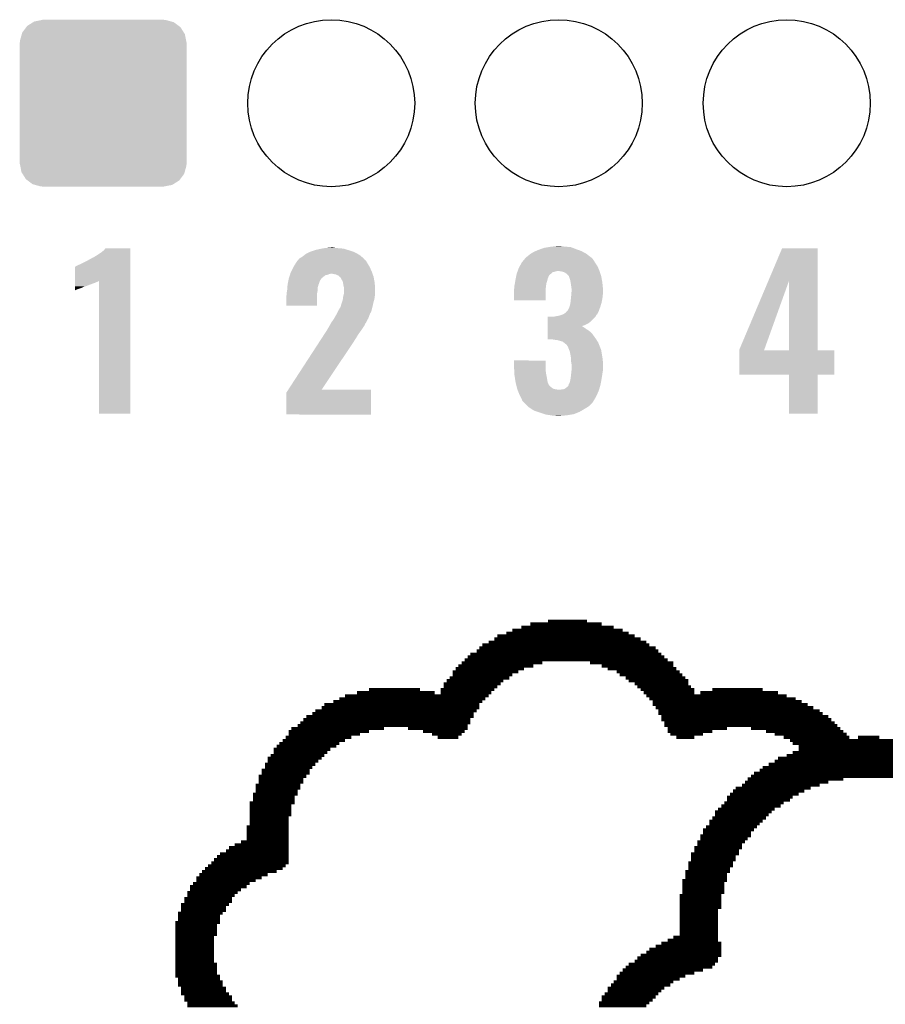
# Model space of a CAD drawing. Extents: x -1.3 to 24.2, y -3.9 to 53.4.
# Tile 16 of 39: x 5.6 to 11.3, y 17.3 to 23.8. Entities that reach past the tile are written whole.
import ezdxf

# ---------------------------------------------------------------- set-up
doc = ezdxf.new("R2010")
doc.units = 0
doc.layers.get('0').update_dxf_attribs({"linetype": 'CONTINUOUS'})
doc.layers.add('HVAC_2_CLICK_V101_GTO', color=14, linetype='CONTINUOUS')
doc.layers.add('HVAC_2_CLICK_V101_GTS', color=12, linetype='CONTINUOUS')

# ---------------------------------------------------------------- blocks, each defined once
blk = doc.blocks.new('ROUND_25')
blk.add_circle((0, 0), 0.5499)
blk = doc.blocks.new('CUSTOM_43')
for points in [[(-0.500488, 0.508768), (-0.461524, 0.533284), (0.497646, 0.508768), (0.464714, 0.533284)], [(-0.461524, 0.533284), (-0.45398, 0.53803), (0.464714, 0.533284), (0.447646, 0.53803)], [(-0.45398, 0.53803), (-0.402918, 0.548004), (0.447646, 0.53803), (0.411774, 0.548004)], [(-0.402918, 0.548004), (-0.40005, 0.548564), (0.411774, 0.548004), (0.40005, 0.548564)], [(-0.40005, 0.548564), (-0.40005, 0.54991), (0.40005, 0.548564), (0.40005, 0.54991)], [(-0.548068, 0.411774), (-0.536314, 0.453974), (0.54634, 0.411774), (0.538076, 0.453974)], [(-0.536314, 0.453974), (-0.533322, 0.464708), (0.538076, 0.453974), (0.531316, 0.464708)], [(-0.533322, 0.464708), (-0.506672, 0.50047), (0.531316, 0.464708), (0.50879, 0.50047)], [(-0.506672, 0.50047), (-0.500488, 0.508768), (0.50879, 0.50047), (0.497646, 0.508768)], [(-0.54991, -0.40005), (-0.54991, 0.40005), (0.54991, -0.40005), (0.54991, 0.40005)], [(-0.548634, 0.40005), (-0.548068, 0.411774), (0.548634, 0.40005), (0.54634, 0.411774)], [(-0.546338, -0.411774), (-0.548634, -0.40005), (0.548068, -0.411774), (0.548634, -0.40005)], [(-0.538076, -0.453974), (-0.546338, -0.411774), (0.536312, -0.453974), (0.548068, -0.411774)], [(-0.531314, -0.464708), (-0.538076, -0.453974), (0.533322, -0.464708), (0.536312, -0.453974)], [(-0.50879, -0.50047), (-0.531314, -0.464708), (0.50667, -0.50047), (0.533322, -0.464708)], [(-0.497644, -0.508768), (-0.50879, -0.50047), (0.500488, -0.508768), (0.50667, -0.50047)], [(-0.464714, -0.533284), (-0.497644, -0.508768), (0.461522, -0.533284), (0.500488, -0.508768)], [(-0.447644, -0.53803), (-0.464714, -0.533284), (0.45398, -0.53803), (0.461522, -0.533284)], [(-0.411774, -0.548004), (-0.447644, -0.53803), (0.402916, -0.548004), (0.45398, -0.53803)], [(-0.40005, -0.548564), (-0.411774, -0.548004), (0.40005, -0.548564), (0.402916, -0.548004)], [(-0.40005, -0.54991), (-0.40005, -0.548564), (0.40005, -0.54991), (0.40005, -0.548564)]]:
    blk.add_solid(points)

msp = doc.modelspace()

# ---------------------------------------------------------------- linework, layer by layer
at = {"layer": 'HVAC_2_CLICK_V101_GTO', "const_width": 0.02032}
for points in [[(8.9916, 19.77136), (9.4615, 19.77136)], [(9.10844, 19.78914), (9.36498, 19.78914)], [(8.83412, 19.7104), (9.6393, 19.7104)], [(8.87476, 19.73072), (9.6012, 19.73072)], [(8.93318, 19.75104), (9.54024, 19.75104)], [(8.71728, 19.65198), (9.75614, 19.65198)], [(8.75538, 19.6723), (9.71804, 19.6723)], [(8.7757, 19.69262), (9.67994, 19.69262)], [(8.5979, 19.57324), (9.8552, 19.57324)], [(8.63854, 19.59356), (9.83488, 19.59356)], [(8.65632, 19.61388), (9.8171, 19.61388)], [(8.67664, 19.6342), (9.77646, 19.6342)], [(8.53948, 19.51482), (9.07034, 19.51482)], [(8.5598, 19.53514), (9.89584, 19.53514)], [(8.58012, 19.55546), (9.87552, 19.55546)], [(9.3853, 19.51482), (9.93394, 19.51482)], [(8.48106, 19.4564), (8.91286, 19.4564)], [(8.50138, 19.47672), (8.95096, 19.47672)], [(8.51916, 19.4945), (9.01192, 19.4945)], [(9.4615, 19.4945), (9.93394, 19.4945)], [(9.50214, 19.47672), (9.95426, 19.47672)], [(9.56056, 19.4564), (9.97458, 19.4564)], [(8.42264, 19.37766), (8.79602, 19.37766)], [(8.44042, 19.39798), (8.8138, 19.39798)], [(8.46074, 19.41576), (8.85444, 19.41576)], [(8.48106, 19.43608), (8.87476, 19.43608)], [(9.58088, 19.43608), (9.99236, 19.43608)], [(9.61898, 19.41576), (10.01268, 19.41576)], [(9.6393, 19.39798), (10.033, 19.39798)], [(9.67994, 19.37766), (10.033, 19.37766)], [(7.85114, 19.31924), (8.36168, 19.31924)], [(7.92988, 19.33956), (8.26516, 19.33956)], [(8.40232, 19.33956), (8.75538, 19.33956)], [(8.40232, 19.31924), (8.73506, 19.31924)], [(8.42264, 19.35734), (8.7757, 19.35734)], [(9.69772, 19.35734), (10.05078, 19.35734)], [(9.71804, 19.33956), (10.0711, 19.33956)], [(9.73836, 19.31924), (10.0711, 19.31924)], [(10.11174, 19.31924), (10.62228, 19.31924)], [(10.19048, 19.33956), (10.52322, 19.33956)], [(7.6962, 19.26082), (8.67664, 19.26082)], [(7.7343, 19.2786), (8.69696, 19.2786)], [(7.7724, 19.29892), (8.71728, 19.29892)], [(9.75614, 19.29892), (10.6807, 19.29892)], [(9.77646, 19.2786), (10.73912, 19.2786)], [(9.79678, 19.26082), (10.77976, 19.26082)], [(7.5565, 19.18208), (8.61822, 19.18208)], [(7.57682, 19.19986), (8.63854, 19.19986)], [(7.61746, 19.22018), (8.65632, 19.22018)], [(7.63524, 19.2405), (8.65632, 19.2405)], [(9.79678, 19.2405), (10.81786, 19.2405)], [(9.8171, 19.22018), (10.85596, 19.22018)], [(9.83488, 19.19986), (10.8966, 19.19986)], [(9.83488, 19.18208), (10.91692, 19.18208)], [(7.47776, 19.12112), (8.5979, 19.12112)], [(7.49808, 19.14144), (8.5979, 19.14144)], [(7.5184, 19.16176), (8.61822, 19.16176)], [(9.8552, 19.16176), (10.95502, 19.16176)], [(9.8552, 19.14144), (10.97534, 19.14144)], [(9.87552, 19.12112), (10.99566, 19.12112)], [(7.40156, 19.0627), (7.92988, 19.0627)], [(7.41934, 19.08302), (8.02894, 19.08302)], [(7.45998, 19.10334), (8.58012, 19.10334)], [(8.18642, 19.08302), (8.58012, 19.08302)], [(8.28548, 19.0627), (8.5598, 19.0627)], [(9.87552, 19.10334), (11.01344, 19.10334)], [(9.89584, 19.08302), (10.287, 19.08302)], [(9.89584, 19.0627), (10.19048, 19.0627)], [(10.44448, 19.08302), (11.03376, 19.08302)], [(10.54354, 19.0627), (11.05408, 19.0627)], [(7.36092, 19.00428), (7.7724, 19.00428)], [(7.38124, 19.0246), (7.81304, 19.0246)], [(7.40156, 19.04492), (7.87146, 19.04492)], [(8.3439, 19.04492), (8.53948, 19.04492)], [(8.382, 19.0246), (8.51916, 19.0246)], [(9.91362, 19.04492), (10.12952, 19.04492)], [(9.95426, 19.0246), (10.0711, 19.0246)], [(10.60196, 19.04492), (11.0744, 19.04492)], [(10.66038, 19.0246), (11.09218, 19.0246)], [(10.70102, 19.00428), (11.44524, 19.00428)], [(11.1506, 19.0246), (11.2903, 19.0246)], [(7.3025, 18.94586), (7.67588, 18.94586)], [(7.3025, 18.92554), (7.65556, 18.92554)], [(7.32282, 18.96618), (7.71398, 18.96618)], [(7.3406, 18.98396), (7.7343, 18.98396)], [(10.7188, 18.98396), (11.5443, 18.98396)], [(10.7188, 18.92554), (11.89736, 18.92554)], [(10.75944, 18.96618), (11.938, 18.96618)], [(10.75944, 18.94586), (11.91768, 18.94586)], [(7.26186, 18.88744), (7.61746, 18.88744)], [(7.26186, 18.86712), (7.59714, 18.86712)], [(7.28218, 18.90522), (7.63524, 18.90522)], [(10.60196, 18.86712), (11.85926, 18.86712)], [(10.62228, 18.88744), (11.87958, 18.88744)], [(10.6807, 18.90522), (11.89736, 18.90522)], [(7.22376, 18.8087), (7.53872, 18.8087)], [(7.24408, 18.8468), (7.57682, 18.8468)], [(7.24408, 18.82648), (7.5565, 18.82648)], [(10.5029, 18.8087), (11.83894, 18.8087)], [(10.52322, 18.82648), (11.83894, 18.82648)], [(10.56132, 18.8468), (11.85926, 18.8468)], [(7.20344, 18.76806), (7.5184, 18.76806)], [(7.20344, 18.75028), (7.49808, 18.75028)], [(7.20344, 18.72996), (7.49808, 18.72996)], [(7.22376, 18.78838), (7.53872, 18.78838)], [(10.40638, 18.72996), (10.95502, 18.72996)], [(10.42416, 18.75028), (11.05408, 18.75028)], [(10.44448, 18.76806), (11.81862, 18.76806)], [(10.4648, 18.78838), (11.81862, 18.78838)], [(7.18312, 18.70964), (7.47776, 18.70964)], [(7.18312, 18.68932), (7.47776, 18.68932)], [(7.18312, 18.67154), (7.45998, 18.67154)], [(10.32764, 18.67154), (10.79754, 18.67154)], [(10.34542, 18.68932), (10.83818, 18.68932)], [(10.38606, 18.70964), (10.8966, 18.70964)], [(7.16534, 18.65122), (7.45998, 18.65122)], [(7.16534, 18.6309), (7.43966, 18.6309)], [(7.16534, 18.61058), (7.43966, 18.61058)], [(10.287, 18.6309), (10.7188, 18.6309)], [(10.287, 18.61058), (10.70102, 18.61058)], [(10.30732, 18.65122), (10.75944, 18.65122)], [(7.14502, 18.5928), (7.43966, 18.5928)], [(7.14502, 18.57248), (7.41934, 18.57248)], [(7.14502, 18.55216), (7.41934, 18.55216)], [(7.14502, 18.53438), (7.41934, 18.53438)], [(10.20826, 18.53438), (10.58164, 18.53438)], [(10.22858, 18.55216), (10.60196, 18.55216)], [(10.2489, 18.57248), (10.64006, 18.57248)], [(10.26922, 18.5928), (10.66038, 18.5928)], [(7.14502, 18.51406), (7.41934, 18.51406)], [(7.14502, 18.49374), (7.40156, 18.49374)], [(7.14502, 18.47342), (7.40156, 18.47342)], [(10.17016, 18.47342), (10.52322, 18.47342)], [(10.19048, 18.49374), (10.54354, 18.49374)], [(10.20826, 18.51406), (10.56132, 18.51406)], [(7.1247, 18.43532), (7.40156, 18.43532)], [(7.1247, 18.415), (7.40156, 18.415)], [(7.14502, 18.45564), (7.40156, 18.45564)], [(10.12952, 18.415), (10.4648, 18.415)], [(10.14984, 18.43532), (10.48512, 18.43532)], [(10.17016, 18.45564), (10.5029, 18.45564)], [(7.1247, 18.39468), (7.40156, 18.39468)], [(7.1247, 18.3769), (7.40156, 18.3769)], [(7.1247, 18.35658), (7.40156, 18.35658)], [(10.11174, 18.3769), (10.44448, 18.3769)], [(10.11174, 18.35658), (10.42416, 18.35658)], [(10.12952, 18.39468), (10.44448, 18.39468)], [(6.98754, 18.27784), (7.40156, 18.27784)], [(7.00786, 18.29816), (7.40156, 18.29816)], [(7.04596, 18.31594), (7.40156, 18.31594)], [(7.0866, 18.33626), (7.40156, 18.33626)], [(10.0711, 18.29816), (10.38606, 18.29816)], [(10.0711, 18.27784), (10.36574, 18.27784)], [(10.09142, 18.33626), (10.40638, 18.33626)], [(10.09142, 18.31594), (10.38606, 18.31594)], [(6.9088, 18.21942), (7.40156, 18.21942)], [(6.92912, 18.23974), (7.40156, 18.23974)], [(6.94944, 18.25752), (7.40156, 18.25752)], [(10.05078, 18.25752), (10.36574, 18.25752)], [(10.05078, 18.23974), (10.34542, 18.23974)], [(10.05078, 18.21942), (10.34542, 18.21942)], [(6.85038, 18.161), (7.36092, 18.161)], [(6.8707, 18.17878), (7.38124, 18.17878)], [(6.89102, 18.1991), (7.40156, 18.1991)], [(10.033, 18.1991), (10.32764, 18.1991)], [(10.033, 18.17878), (10.32764, 18.17878)], [(10.033, 18.161), (10.30732, 18.161)], [(6.79196, 18.10004), (7.22376, 18.10004)], [(6.79196, 18.08226), (7.18312, 18.08226)], [(6.81228, 18.12036), (7.26186, 18.12036)], [(6.83006, 18.14068), (7.32282, 18.14068)], [(9.99236, 18.08226), (10.287, 18.08226)], [(10.01268, 18.14068), (10.30732, 18.14068)], [(10.01268, 18.12036), (10.287, 18.12036)], [(10.01268, 18.10004), (10.287, 18.10004)], [(6.75132, 18.04162), (7.1247, 18.04162)], [(6.75132, 18.0213), (7.0866, 18.0213)], [(6.77164, 18.06194), (7.14502, 18.06194)], [(9.99236, 18.06194), (10.26922, 18.06194)], [(9.99236, 18.04162), (10.26922, 18.04162)], [(9.99236, 18.0213), (10.26922, 18.0213)], [(6.71322, 17.96288), (7.02818, 17.96288)], [(6.73354, 18.00352), (7.06628, 18.00352)], [(6.73354, 17.9832), (7.04596, 17.9832)], [(9.97458, 17.9832), (10.2489, 17.9832)], [(9.97458, 17.96288), (10.2489, 17.96288)], [(9.99236, 18.00352), (10.26922, 18.00352)], [(6.6929, 17.92478), (7.00786, 17.92478)], [(6.6929, 17.90446), (6.98754, 17.90446)], [(6.6929, 17.88414), (6.98754, 17.88414)], [(6.71322, 17.9451), (7.02818, 17.9451)], [(9.97458, 17.9451), (10.2489, 17.9451)], [(9.97458, 17.92478), (10.2489, 17.92478)], [(9.97458, 17.90446), (10.2489, 17.90446)], [(9.97458, 17.88414), (10.22858, 17.88414)], [(6.67258, 17.86636), (6.96722, 17.86636)], [(6.67258, 17.84604), (6.94944, 17.84604)], [(6.67258, 17.82572), (6.94944, 17.82572)], [(9.97458, 17.86636), (10.22858, 17.86636)], [(9.97458, 17.84604), (10.22858, 17.84604)], [(9.97458, 17.82572), (10.22858, 17.82572)], [(6.6548, 17.8054), (6.94944, 17.8054)], [(6.6548, 17.78762), (6.92912, 17.78762)], [(6.6548, 17.7673), (6.92912, 17.7673)], [(9.97458, 17.8054), (10.22858, 17.8054)], [(9.97458, 17.78762), (10.22858, 17.78762)], [(9.97458, 17.7673), (10.22858, 17.7673)], [(6.6548, 17.74698), (6.92912, 17.74698)], [(6.6548, 17.72666), (6.92912, 17.72666)], [(6.6548, 17.70888), (6.9088, 17.70888)], [(9.93394, 17.70888), (10.22858, 17.70888)], [(9.97458, 17.74698), (10.22858, 17.74698)], [(9.97458, 17.72666), (10.22858, 17.72666)], [(6.6548, 17.68856), (6.9088, 17.68856)], [(6.6548, 17.66824), (6.9088, 17.66824)], [(6.6548, 17.65046), (6.9088, 17.65046)], [(6.6548, 17.63014), (6.9088, 17.63014)], [(9.77646, 17.63014), (10.2489, 17.63014)], [(9.8171, 17.65046), (10.2489, 17.65046)], [(9.8552, 17.66824), (10.2489, 17.66824)], [(9.89584, 17.68856), (10.22858, 17.68856)], [(6.6548, 17.60982), (6.9088, 17.60982)], [(6.6548, 17.5895), (6.9088, 17.5895)], [(6.6548, 17.57172), (6.9088, 17.57172)], [(9.69772, 17.57172), (10.22858, 17.57172)], [(9.71804, 17.5895), (10.2489, 17.5895)], [(9.75614, 17.60982), (10.2489, 17.60982)], [(6.6548, 17.5514), (6.9088, 17.5514)], [(6.6548, 17.53108), (6.92912, 17.53108)], [(6.6548, 17.51076), (6.92912, 17.51076)], [(9.61898, 17.51076), (10.19048, 17.51076)], [(9.6393, 17.53108), (10.20826, 17.53108)], [(9.67994, 17.5514), (10.22858, 17.5514)], [(6.6548, 17.49298), (6.92912, 17.49298)], [(6.6548, 17.47266), (6.92912, 17.47266)], [(6.6548, 17.45234), (6.94944, 17.45234)], [(6.67258, 17.43202), (6.94944, 17.43202)], [(9.56056, 17.45234), (10.01268, 17.45234)], [(9.56056, 17.43202), (9.97458, 17.43202)], [(9.58088, 17.47266), (10.0711, 17.47266)], [(9.6012, 17.49298), (10.12952, 17.49298)], [(6.67258, 17.41424), (6.96722, 17.41424)], [(6.67258, 17.39392), (6.96722, 17.39392)], [(6.6929, 17.3736), (6.98754, 17.3736)], [(9.50214, 17.3736), (9.87552, 17.3736)], [(9.52246, 17.39392), (9.91362, 17.39392)], [(9.54024, 17.41424), (9.93394, 17.41424)], [(6.6929, 17.35582), (6.98754, 17.35582)], [(6.6929, 17.3355), (7.00786, 17.3355)], [(6.71322, 17.31518), (7.02818, 17.31518)], [(9.4615, 17.31518), (9.8171, 17.31518)], [(9.48182, 17.3355), (9.83488, 17.3355)], [(9.50214, 17.35582), (9.8552, 17.35582)], [(6.71322, 17.29486), (7.02818, 17.29486)], [(6.73354, 17.27708), (7.04596, 17.27708)], [(6.73354, 17.25676), (7.06628, 17.25676)], [(9.44372, 17.27708), (9.77646, 17.27708)], [(9.44372, 17.25676), (9.75614, 17.25676)], [(9.4615, 17.29486), (9.79678, 17.29486)]]:
    msp.add_lwpolyline(points, dxfattribs=at)
at = {"layer": 'HVAC_2_CLICK_V101_GTO'}
for points in [[(6.184902, 22.232622), (6.19505, 22.245298), (6.357618, 22.232622), (6.35762, 22.245298)], [(6.19505, 22.245298), (6.195068, 22.24532), (6.35762, 22.245298), (6.195068, 22.24532)], [(7.581902, 22.23516), (7.618096, 22.24278), (7.787006, 22.23516), (7.762242, 22.24278)], [(7.618096, 22.24278), (7.630162, 22.24532), (7.762242, 22.24278), (7.73176, 22.24532)], [(7.630162, 22.24532), (7.65556, 22.24786), (7.73176, 22.24532), (7.706358, 22.24786)], [(7.65556, 22.24786), (7.680958, 22.2504), (7.706358, 22.24786), (7.693662, 22.2504)], [(9.04748, 22.23516), (9.061704, 22.24024), (9.305546, 22.23516), (9.29132, 22.24024)], [(9.061704, 22.24024), (9.083042, 22.24786), (9.29132, 22.24024), (9.271508, 22.24786)], [(9.083042, 22.24786), (9.113506, 22.252938), (9.271508, 22.24786), (9.258304, 22.252938)], [(9.113506, 22.252938), (9.128758, 22.25548), (9.258304, 22.252938), (9.22528, 22.25548)], [(9.128758, 22.25548), (9.15289, 22.25802), (9.22528, 22.25548), (9.199882, 22.25802)], [(9.15289, 22.25802), (9.177022, 22.26056), (9.199882, 22.25802), (9.189722, 22.26056)], [(10.56013, 22.03184), (10.650226, 22.245298), (10.883908, 22.03184), (10.8839, 22.245298)], [(10.650226, 22.245298), (10.650236, 22.24532), (10.8839, 22.245298), (10.650236, 22.24532)], [(6.08076, 22.16658), (6.10362, 22.179282), (6.357618, 22.16658), (6.357618, 22.179282)], [(6.10362, 22.179282), (6.106164, 22.18182), (6.357618, 22.179282), (6.357618, 22.18182)], [(6.106164, 22.18182), (6.113782, 22.18436), (6.357618, 22.18182), (6.357618, 22.18436)], [(6.113782, 22.18436), (6.13918, 22.199598), (6.357618, 22.18436), (6.357618, 22.199598)], [(6.13918, 22.199598), (6.16966, 22.21992), (6.357618, 22.199598), (6.357618, 22.21992)], [(6.16966, 22.21992), (6.184902, 22.232622), (6.357618, 22.21992), (6.357618, 22.232622)], [(7.46633, 22.17166), (7.470138, 22.176736), (7.899404, 22.17166), (7.896862, 22.176736)], [(7.470138, 22.176736), (7.470144, 22.176742), (7.896862, 22.176736), (7.896856, 22.176742)], [(7.470144, 22.176742), (7.49046, 22.18944), (7.896856, 22.176742), (7.881618, 22.18944)], [(7.49046, 22.18944), (7.50679, 22.20214), (7.881618, 22.18944), (7.866378, 22.20214)], [(7.50679, 22.20214), (7.513322, 22.20722), (7.866378, 22.20214), (7.856946, 22.20722)], [(7.513322, 22.20722), (7.538722, 22.21992), (7.856946, 22.20722), (7.833362, 22.21992)], [(7.538722, 22.21992), (7.543802, 22.22246), (7.833362, 22.21992), (7.825742, 22.22246)], [(7.543802, 22.22246), (7.574282, 22.23262), (7.825742, 22.22246), (7.79526, 22.23262)], [(7.574282, 22.23262), (7.581902, 22.23516), (7.79526, 22.23262), (7.787006, 22.23516)], [(8.952652, 22.171658), (8.961118, 22.181818), (9.40562, 22.171658), (9.39546, 22.181818)], [(8.961118, 22.181818), (8.963658, 22.184358), (9.39546, 22.181818), (9.39292, 22.184358)], [(8.963658, 22.184358), (8.966202, 22.1869), (9.39292, 22.184358), (9.389616, 22.1869)], [(8.966202, 22.1869), (8.97636, 22.19452), (9.389616, 22.1869), (9.379712, 22.19452)], [(8.97636, 22.19452), (8.991602, 22.207222), (9.379712, 22.19452), (9.3632, 22.207222)], [(8.991602, 22.207222), (8.995832, 22.20976), (9.3632, 22.207222), (9.3599, 22.20976)], [(8.995832, 22.20976), (9.017, 22.22246), (9.3599, 22.20976), (9.336316, 22.22246)], [(9.017, 22.22246), (9.029192, 22.22754), (9.336316, 22.22246), (9.326882, 22.22754)], [(9.029192, 22.22754), (9.04748, 22.23516), (9.326882, 22.22754), (9.305546, 22.23516)], [(5.994408, 22.029404), (5.994422, 22.1234), (6.357614, 22.029404), (6.357616, 22.1234)], [(5.994422, 22.1234), (5.996946, 22.123406), (6.357616, 22.1234), (6.357616, 22.123406)], [(5.996946, 22.123406), (6.002024, 22.128482), (6.357616, 22.123406), (6.357616, 22.128482)], [(6.002024, 22.128482), (6.01218, 22.13356), (6.357616, 22.128482), (6.357616, 22.13356)], [(6.01218, 22.13356), (6.02488, 22.13864), (6.357616, 22.13356), (6.357616, 22.13864)], [(6.02488, 22.13864), (6.08076, 22.16658), (6.357616, 22.13864), (6.357618, 22.16658)], [(7.41807, 22.09292), (7.43204, 22.120858), (7.94766, 22.09292), (7.93496, 22.120858)], [(7.43204, 22.120858), (7.434582, 22.12594), (7.93496, 22.120858), (7.931912, 22.12594)], [(7.434582, 22.12594), (7.447644, 22.14626), (7.931912, 22.12594), (7.91972, 22.14626)], [(7.447644, 22.14626), (7.457442, 22.161502), (7.91972, 22.14626), (7.911012, 22.161502)], [(7.457442, 22.161502), (7.459974, 22.164036), (7.911012, 22.161502), (7.909562, 22.164036)], [(7.459974, 22.164036), (7.46252, 22.166582), (7.909562, 22.164036), (7.90617, 22.166582)], [(7.46252, 22.166582), (7.46633, 22.17166), (7.90617, 22.166582), (7.899404, 22.17166)], [(8.910862, 22.100538), (8.9154, 22.113242), (9.44626, 22.100538), (9.440486, 22.113242)], [(8.9154, 22.113242), (8.923526, 22.12848), (9.440486, 22.113242), (9.43356, 22.12848)], [(8.923526, 22.12848), (8.93572, 22.151338), (9.43356, 22.12848), (9.418322, 22.151338)], [(8.93572, 22.15134), (8.952652, 22.171658), (9.41832, 22.15134), (9.40562, 22.171658)], [(8.93572, 22.151338), (8.93572, 22.15134), (9.418322, 22.151338), (9.41832, 22.15134)], [(7.399018, 22.03196), (7.40156, 22.044662), (7.6073, 22.03196), (7.615766, 22.044662)], [(7.40156, 22.044662), (7.402352, 22.047198), (7.615766, 22.044662), (7.617458, 22.047198)], [(7.402352, 22.047198), (7.408702, 22.067518), (7.617458, 22.047198), (7.642856, 22.067518)], [(7.408702, 22.067518), (7.409496, 22.07006), (7.642856, 22.067518), (7.655558, 22.07006)], [(7.409496, 22.07006), (7.411084, 22.075138), (7.655558, 22.07006), (7.668258, 22.075138)], [(7.411084, 22.075138), (7.411878, 22.07768), (7.668258, 22.075138), (7.678418, 22.07768)], [(7.411878, 22.07768), (7.41426, 22.0853), (7.953104, 22.07768), (7.950382, 22.0853)], [(7.41426, 22.0853), (7.41807, 22.09292), (7.950382, 22.0853), (7.94766, 22.09292)], [(7.711438, 22.0726), (7.686038, 22.07768), (7.954918, 22.0726), (7.953104, 22.07768)], [(7.729216, 22.064982), (7.711438, 22.0726), (7.957638, 22.064982), (7.954918, 22.0726)], [(7.736844, 22.057358), (7.729216, 22.064982), (7.96036, 22.057358), (7.957638, 22.064982)], [(7.73938, 22.054822), (7.736844, 22.057358), (7.960808, 22.054822), (7.96036, 22.057358)], [(7.744446, 22.052286), (7.73938, 22.054822), (7.961256, 22.052286), (7.960808, 22.054822)], [(7.74446, 22.049744), (7.744446, 22.052286), (7.961704, 22.049744), (7.961256, 22.052286)], [(7.74954, 22.03958), (7.74446, 22.049744), (7.963498, 22.03958), (7.961704, 22.049744)], [(8.89508, 22.04212), (8.896712, 22.049738), (9.1059, 22.04212), (9.10844, 22.049738)], [(8.896712, 22.049738), (8.8978, 22.054816), (9.10844, 22.049738), (9.110978, 22.054816)], [(8.8978, 22.054816), (8.898344, 22.057356), (9.110978, 22.054816), (9.11098, 22.057356)], [(8.898344, 22.057356), (8.901066, 22.070056), (9.11098, 22.057356), (9.118598, 22.070056)], [(8.901066, 22.070056), (8.902702, 22.07768), (9.118598, 22.070056), (9.128758, 22.07768)], [(8.902702, 22.07768), (8.906328, 22.087836), (9.128758, 22.07768), (9.138916, 22.087836)], [(8.906328, 22.087836), (8.907236, 22.09038), (9.138916, 22.087836), (9.151618, 22.09038)], [(8.907236, 22.09038), (8.908142, 22.09292), (9.151618, 22.09038), (9.159242, 22.09292)], [(8.908142, 22.09292), (8.90905, 22.09546), (9.159242, 22.09292), (9.169398, 22.09546)], [(8.90905, 22.09546), (8.910862, 22.100538), (9.447954, 22.09546), (9.44626, 22.100538)], [(9.1948, 22.09292), (9.177018, 22.09546), (9.4488, 22.09292), (9.447954, 22.09546)], [(9.207498, 22.09038), (9.1948, 22.09292), (9.449648, 22.09038), (9.4488, 22.09292)], [(9.2202, 22.0853), (9.207498, 22.09038), (9.45134, 22.0853), (9.449648, 22.09038)], [(9.230358, 22.07768), (9.2202, 22.0853), (9.45388, 22.07768), (9.45134, 22.0853)], [(9.245596, 22.062442), (9.230358, 22.07768), (9.45896, 22.062442), (9.45388, 22.07768)], [(9.245598, 22.06244), (9.245596, 22.062442), (9.45896, 22.06244), (9.45896, 22.062442)], [(9.255758, 22.031962), (9.245598, 22.06244), (9.46434, 22.031962), (9.45896, 22.06244)], [(5.9944, 21.97608), (5.994402, 21.9837), (6.01218, 21.97608), (6.035038, 21.9837)], [(5.994402, 21.99386), (5.994404, 22.00402), (6.062976, 21.99386), (6.08838, 22.00402)], [(5.994402, 21.993858), (5.994402, 21.99386), (6.055356, 21.993858), (6.062976, 21.99386)], [(5.994402, 21.9837), (5.994402, 21.993858), (6.035038, 21.9837), (6.055356, 21.993858)], [(5.994404, 22.00402), (5.994406, 22.01164), (6.08838, 22.00402), (6.1087, 22.01164)], [(5.994406, 22.02434), (5.994408, 22.029404), (6.141718, 22.02434), (6.15185, 22.029404)], [(5.994406, 22.0218), (5.994406, 22.02434), (6.1341, 22.0218), (6.141718, 22.02434)], [(5.994406, 22.01672), (5.994406, 22.0218), (6.123938, 22.01672), (6.1341, 22.0218)], [(5.994406, 22.01164), (5.994406, 22.01672), (6.1087, 22.01164), (6.123938, 22.01672)], [(6.15188, 21.155682), (6.15185, 22.029404), (6.357598, 21.155682), (6.357614, 22.029404)], [(7.3914, 21.970998), (7.392488, 21.986238), (7.59206, 21.970998), (7.59206, 21.986238)], [(7.392488, 21.986238), (7.393758, 22.00402), (7.59206, 21.986238), (7.597138, 22.00402)], [(7.393758, 22.00402), (7.39394, 22.006562), (7.597138, 22.00402), (7.598154, 22.006562)], [(7.39394, 22.006562), (7.39597, 22.01672), (7.598154, 22.006562), (7.60222, 22.01672)], [(7.39597, 22.01672), (7.399018, 22.03196), (7.60222, 22.01672), (7.6073, 22.03196)], [(7.757158, 22.026882), (7.74954, 22.03958), (7.96574, 22.026882), (7.963498, 22.03958)], [(7.75947, 22.01418), (7.757158, 22.026882), (7.96798, 22.01418), (7.96574, 22.026882)], [(7.76224, 21.99894), (7.75947, 22.01418), (7.968784, 21.99894), (7.96798, 22.01418)], [(7.76478, 21.988782), (7.76224, 21.99894), (7.969318, 21.988782), (7.968784, 21.99894)], [(7.76478, 21.965922), (7.76478, 21.988782), (7.97052, 21.965922), (7.969318, 21.988782)], [(8.885426, 21.976078), (8.88746, 21.986242), (9.0932, 21.976078), (9.094328, 21.986242)], [(8.88746, 21.998942), (8.89, 22.01164), (9.09574, 21.998942), (9.097856, 22.01164)], [(8.88746, 21.986242), (8.88746, 21.998942), (9.094328, 21.986242), (9.09574, 21.998942)], [(8.89, 22.01164), (8.890422, 22.01418), (9.097856, 22.01164), (9.09828, 22.01418)], [(8.890422, 22.01418), (8.892962, 22.02942), (9.09828, 22.01418), (9.103358, 22.02942)], [(8.892962, 22.02942), (8.895078, 22.042118), (9.103358, 22.02942), (9.1059, 22.042118)], [(8.895078, 22.042118), (8.89508, 22.04212), (9.1059, 22.042118), (9.1059, 22.04212)], [(9.257714, 22.019262), (9.255758, 22.031962), (9.46658, 22.019262), (9.46434, 22.031962)], [(9.26084, 21.99894), (9.257714, 22.019262), (9.468614, 21.99894), (9.46658, 22.019262)], [(9.26338, 21.98116), (9.26084, 21.99894), (9.470392, 21.98116), (9.468614, 21.99894)], [(9.26338, 21.968462), (9.26338, 21.98116), (9.47166, 21.968462), (9.470392, 21.98116)], [(10.368282, 21.577304), (10.56013, 22.03184), (10.532664, 21.577304), (10.695902, 22.03184)], [(10.695918, 21.57222), (10.695902, 22.03184), (10.883922, 21.57222), (10.883908, 22.03184)], [(5.9944, 21.971), (5.9944, 21.97608), (5.99948, 21.971), (6.01218, 21.97608)], [(5.9944, 21.968496), (5.9944, 21.971), (5.9944, 21.968496), (5.99948, 21.971)], [(7.38632, 21.932902), (7.388858, 21.943058), (7.586976, 21.932902), (7.58698, 21.943058)], [(7.38632, 21.866882), (7.38632, 21.932902), (7.586958, 21.866882), (7.586976, 21.932902)], [(7.388858, 21.943058), (7.38886, 21.943062), (7.58698, 21.943058), (7.58698, 21.943062)], [(7.38886, 21.955762), (7.390552, 21.965918), (7.589802, 21.955762), (7.59206, 21.965918)], [(7.38886, 21.943062), (7.38886, 21.955762), (7.58698, 21.943062), (7.589802, 21.955762)], [(7.390552, 21.965918), (7.3914, 21.970998), (7.59206, 21.965918), (7.59206, 21.970998)], [(7.757794, 21.910038), (7.7597, 21.92528), (7.96544, 21.910038), (7.967616, 21.92528)], [(7.7597, 21.92528), (7.760334, 21.92782), (7.967616, 21.92528), (7.96798, 21.92782)], [(7.760334, 21.92782), (7.764144, 21.943058), (7.96798, 21.92782), (7.97052, 21.943058)], [(7.764144, 21.943058), (7.76478, 21.945602), (7.97052, 21.943058), (7.97052, 21.945602)], [(7.76478, 21.945602), (7.76478, 21.965922), (7.97052, 21.945602), (7.97052, 21.965922)], [(8.88492, 21.973542), (8.885426, 21.976078), (9.093198, 21.973542), (9.0932, 21.976078)], [(8.88492, 21.902442), (8.88492, 21.973542), (9.093178, 21.902442), (9.093198, 21.973542)], [(9.259316, 21.912582), (9.26084, 21.92782), (9.46658, 21.912582), (9.468272, 21.92782)], [(9.26084, 21.92782), (9.261474, 21.93544), (9.468272, 21.92782), (9.46912, 21.93544)], [(9.261474, 21.93544), (9.262956, 21.95322), (9.46912, 21.93544), (9.47166, 21.95322)], [(9.262956, 21.95322), (9.26338, 21.958298), (9.47166, 21.95322), (9.47166, 21.958298)], [(9.26338, 21.958298), (9.26338, 21.968462), (9.47166, 21.958298), (9.47166, 21.968462)], [(7.586958, 21.86686), (7.38632, 21.866882), (7.586958, 21.86686), (7.586958, 21.866882)], [(7.735024, 21.846536), (7.736476, 21.849078), (7.950198, 21.846536), (7.9502, 21.849078)], [(7.736476, 21.849078), (7.739382, 21.85416), (7.9502, 21.849078), (7.951394, 21.85416)], [(7.739382, 21.85416), (7.74192, 21.856704), (7.951394, 21.85416), (7.951994, 21.856704)], [(7.74192, 21.856704), (7.744458, 21.86432), (7.951994, 21.856704), (7.953786, 21.86432)], [(7.744458, 21.86432), (7.747, 21.874478), (7.953786, 21.86432), (7.956176, 21.874478)], [(7.747, 21.874478), (7.752926, 21.89226), (7.956176, 21.874478), (7.96036, 21.89226)], [(7.752926, 21.89226), (7.75716, 21.904962), (7.96036, 21.89226), (7.963988, 21.904962)], [(7.75716, 21.904962), (7.757794, 21.910038), (7.963988, 21.904962), (7.96544, 21.910038)], [(9.093178, 21.90242), (8.88492, 21.902442), (9.093178, 21.90242), (9.093178, 21.902442)], [(9.237986, 21.833854), (9.2456, 21.84908), (9.443724, 21.833854), (9.449262, 21.84908)], [(9.2456, 21.84908), (9.250682, 21.86178), (9.449262, 21.84908), (9.453882, 21.86178)], [(9.250682, 21.86178), (9.25576, 21.879562), (9.453882, 21.86178), (9.459214, 21.879562)], [(9.25576, 21.879562), (9.256606, 21.88718), (9.459214, 21.879562), (9.4615, 21.88718)], [(9.256606, 21.88718), (9.2583, 21.90242), (9.4615, 21.88718), (9.464546, 21.90242)], [(9.2583, 21.90242), (9.259316, 21.912582), (9.464546, 21.90242), (9.46658, 21.912582)], [(7.700006, 21.783038), (7.706358, 21.7932), (7.9248, 21.783038), (7.928706, 21.7932)], [(7.706358, 21.7932), (7.71906, 21.81606), (7.928706, 21.7932), (7.937498, 21.81606)], [(7.71906, 21.816062), (7.725408, 21.828758), (7.9375, 21.816062), (7.94512, 21.828758)], [(7.71906, 21.81606), (7.71906, 21.816062), (7.937498, 21.81606), (7.9375, 21.816062)], [(7.725408, 21.828758), (7.72922, 21.836378), (7.94512, 21.828758), (7.946644, 21.836378)], [(7.72922, 21.836378), (7.732122, 21.841458), (7.946644, 21.836378), (7.94766, 21.841458)], [(7.732122, 21.841458), (7.735024, 21.846536), (7.94766, 21.841458), (7.950198, 21.846536)], [(9.105916, 21.76272), (9.10592, 21.78812), (9.39038, 21.76272), (9.415778, 21.78812)], [(9.10592, 21.78812), (9.105922, 21.79574), (9.415778, 21.78812), (9.421492, 21.79574)], [(9.151622, 21.79574), (9.16432, 21.79828), (9.421492, 21.79574), (9.423398, 21.79828)], [(9.16432, 21.79828), (9.179562, 21.800822), (9.423398, 21.79828), (9.424668, 21.800822)], [(9.179562, 21.800822), (9.202374, 21.808426), (9.424668, 21.800822), (9.428474, 21.808426)], [(9.202374, 21.808426), (9.202416, 21.80844), (9.428474, 21.808426), (9.431006, 21.80844)], [(9.202416, 21.80844), (9.210044, 21.810982), (9.431006, 21.80844), (9.432278, 21.810982)], [(9.210044, 21.810982), (9.225282, 21.821142), (9.432278, 21.810982), (9.437364, 21.821142)], [(9.225282, 21.821142), (9.235448, 21.83384), (9.437364, 21.821142), (9.44372, 21.83384)], [(9.235448, 21.83384), (9.237986, 21.833854), (9.44372, 21.83384), (9.443724, 21.833854)], [(7.65048, 21.70176), (7.66572, 21.72716), (7.87654, 21.70176), (7.893472, 21.72716)], [(7.66572, 21.72716), (7.668262, 21.732242), (7.893472, 21.72716), (7.89686, 21.732242)], [(7.668262, 21.732242), (7.673336, 21.739856), (7.89686, 21.732242), (7.901938, 21.739856)], [(7.673336, 21.739856), (7.67334, 21.739862), (7.901938, 21.739856), (7.90194, 21.739862)], [(7.67334, 21.739862), (7.677148, 21.747476), (7.90194, 21.739862), (7.90448, 21.747476)], [(7.677148, 21.747476), (7.67842, 21.75002), (7.90448, 21.747476), (7.907018, 21.75002)], [(7.67842, 21.75002), (7.680962, 21.7551), (7.907018, 21.75002), (7.909752, 21.7551)], [(7.680962, 21.7551), (7.69366, 21.77288), (7.909752, 21.7551), (7.919328, 21.77288)], [(7.69366, 21.77288), (7.700006, 21.783038), (7.919328, 21.77288), (7.9248, 21.783038)], [(9.105908, 21.711918), (9.10591, 21.71954), (9.362442, 21.711918), (9.35228, 21.71954)], [(9.10591, 21.71954), (9.105912, 21.7297), (9.35228, 21.71954), (9.33704, 21.7297)], [(9.105912, 21.73986), (9.105914, 21.75002), (9.35228, 21.73986), (9.372598, 21.75002)], [(9.105912, 21.73224), (9.105912, 21.73986), (9.33208, 21.73224), (9.35228, 21.73986)], [(9.105912, 21.732234), (9.105912, 21.73224), (9.334506, 21.732234), (9.33208, 21.73224)], [(9.105912, 21.7297), (9.105912, 21.732234), (9.33704, 21.7297), (9.334506, 21.732234)], [(9.105914, 21.75002), (9.105916, 21.76272), (9.372598, 21.75002), (9.39038, 21.76272)], [(7.6026, 21.6281), (7.620762, 21.65604), (7.82828, 21.6281), (7.84606, 21.65604)], [(7.620762, 21.65604), (7.63727, 21.681438), (7.84606, 21.65604), (7.861298, 21.681438)], [(7.63727, 21.681438), (7.65048, 21.70176), (7.861298, 21.681438), (7.87654, 21.70176)], [(9.1059, 21.645902), (9.105904, 21.68144), (9.425926, 21.645902), (9.40054, 21.68144)], [(9.105904, 21.68144), (9.105906, 21.69414), (9.40054, 21.68144), (9.38784, 21.69414)], [(9.105906, 21.69414), (9.105908, 21.7043), (9.38784, 21.69414), (9.37514, 21.7043)], [(9.105908, 21.7043), (9.105908, 21.711918), (9.37514, 21.7043), (9.362442, 21.711918)], [(7.397878, 21.31314), (7.6026, 21.6281), (7.617502, 21.31314), (7.82828, 21.6281)], [(9.138916, 21.64588), (9.1059, 21.645902), (9.42594, 21.64588), (9.425926, 21.645902)], [(9.143998, 21.643342), (9.138916, 21.64588), (9.427528, 21.643342), (9.42594, 21.64588)], [(9.169398, 21.6408), (9.143998, 21.643342), (9.429116, 21.6408), (9.427528, 21.643342)], [(9.204958, 21.630642), (9.169398, 21.6408), (9.435464, 21.630642), (9.429116, 21.6408)], [(9.211312, 21.62556), (9.204958, 21.630642), (9.43864, 21.62556), (9.435464, 21.630642)], [(9.21766, 21.62048), (9.211312, 21.62556), (9.440672, 21.62048), (9.43864, 21.62556)], [(9.227818, 21.61286), (9.21766, 21.62048), (9.44372, 21.61286), (9.440672, 21.62048)], [(9.232898, 21.60778), (9.227818, 21.61286), (9.445752, 21.60778), (9.44372, 21.61286)], [(9.235438, 21.602704), (9.232898, 21.60778), (9.447784, 21.602704), (9.445752, 21.60778)], [(9.237978, 21.60016), (9.235438, 21.602704), (9.4488, 21.60016), (9.447784, 21.602704)], [(9.2456, 21.58238), (9.237978, 21.60016), (9.455912, 21.58238), (9.4488, 21.60016)], [(9.248458, 21.574758), (9.2456, 21.58238), (9.45896, 21.574758), (9.455912, 21.58238)], [(9.253218, 21.562062), (9.248458, 21.574758), (9.461078, 21.562062), (9.45896, 21.574758)], [(9.256358, 21.54428), (9.253218, 21.562062), (9.46404, 21.54428), (9.461078, 21.562062)], [(9.26084, 21.518882), (9.256358, 21.54428), (9.467948, 21.518882), (9.46404, 21.54428)], [(10.36828, 21.572248), (10.368282, 21.577304), (10.53085, 21.572248), (10.532664, 21.577304)], [(10.36828, 21.57222), (10.36828, 21.572248), (10.695918, 21.57222), (10.53085, 21.572248)], [(10.36828, 21.572198), (10.36828, 21.57222), (10.99312, 21.572198), (10.883922, 21.57222)], [(10.36828, 21.412222), (10.36828, 21.572198), (10.993098, 21.412222), (10.99312, 21.572198)], [(8.88492, 21.46808), (8.88494, 21.506158), (9.0932, 21.46808), (9.0932, 21.506158)], [(8.886192, 21.44014), (8.88492, 21.46808), (9.0932, 21.44014), (9.0932, 21.46808)], [(8.88494, 21.506158), (8.884942, 21.50618), (9.0932, 21.506158), (8.884942, 21.50618)], [(9.26084, 21.511262), (9.26084, 21.518882), (9.46912, 21.511262), (9.467948, 21.518882)], [(9.26084, 21.498562), (9.26084, 21.511262), (9.469968, 21.498562), (9.46912, 21.511262)], [(9.26338, 21.483322), (9.26084, 21.498562), (9.470984, 21.483322), (9.469968, 21.498562)], [(9.26338, 21.473162), (9.26338, 21.483322), (9.47166, 21.473162), (9.470984, 21.483322)], [(9.26338, 21.447758), (9.26338, 21.473162), (9.47166, 21.447758), (9.47166, 21.473162)], [(8.887, 21.42236), (8.886192, 21.44014), (9.09574, 21.42236), (9.0932, 21.44014)], [(8.88746, 21.412202), (8.887, 21.42236), (9.097646, 21.412202), (9.09574, 21.42236)], [(8.892274, 21.38172), (8.88746, 21.412202), (9.10336, 21.38172), (9.097646, 21.412202)], [(9.2583, 21.394418), (9.26084, 21.41728), (9.463062, 21.394418), (9.46658, 21.41728)], [(9.26084, 21.41728), (9.262814, 21.43506), (9.46658, 21.41728), (9.46912, 21.43506)], [(9.262814, 21.43506), (9.26338, 21.440142), (9.46912, 21.43506), (9.470136, 21.440142)], [(9.26338, 21.440142), (9.26338, 21.447758), (9.470136, 21.440142), (9.47166, 21.447758)], [(10.695918, 21.4122), (10.36828, 21.412222), (10.993098, 21.4122), (10.993098, 21.412222)], [(10.69592, 21.412178), (10.695918, 21.4122), (10.8839, 21.412178), (10.993098, 21.4122)], [(10.69594, 21.155682), (10.69592, 21.412178), (10.883878, 21.155682), (10.8839, 21.412178)], [(8.89508, 21.36394), (8.892274, 21.38172), (9.105902, 21.36394), (9.10336, 21.38172)], [(8.895082, 21.363938), (8.89508, 21.36394), (9.105902, 21.363938), (9.105902, 21.36394)], [(8.898668, 21.348696), (8.895082, 21.363938), (9.11352, 21.348696), (9.105902, 21.363938)], [(8.899266, 21.346154), (8.898668, 21.348696), (9.113526, 21.346154), (9.11352, 21.348696)], [(8.90285, 21.33092), (8.899266, 21.346154), (9.128762, 21.33092), (9.113526, 21.346154)], [(8.904644, 21.3233), (8.90285, 21.33092), (9.138922, 21.3233), (9.128762, 21.33092)], [(9.220202, 21.320762), (9.240522, 21.336004), (9.446736, 21.320762), (9.4515, 21.336004)], [(9.240522, 21.336004), (9.243566, 21.343618), (9.4515, 21.336004), (9.45388, 21.343618)], [(9.243566, 21.343618), (9.2456, 21.348704), (9.45388, 21.343618), (9.454832, 21.348704)], [(9.2456, 21.348704), (9.245606, 21.351246), (9.454832, 21.348704), (9.45531, 21.351246)], [(9.245606, 21.351246), (9.24814, 21.353784), (9.45531, 21.351246), (9.455786, 21.353784)], [(9.24814, 21.353784), (9.25322, 21.366482), (9.455786, 21.353784), (9.458166, 21.366482)], [(9.25322, 21.366482), (9.25576, 21.37918), (9.458166, 21.366482), (9.460546, 21.37918)], [(9.25576, 21.37918), (9.256606, 21.38426), (9.460546, 21.37918), (9.4615, 21.38426)], [(9.256606, 21.38426), (9.2583, 21.394418), (9.4615, 21.38426), (9.463062, 21.394418)], [(7.38632, 21.150602), (7.386324, 21.295364), (7.942558, 21.150602), (7.942576, 21.295364)], [(7.386324, 21.295364), (7.397864, 21.313118), (7.942576, 21.295364), (7.94258, 21.313118)], [(7.397864, 21.313118), (7.397878, 21.31314), (7.94258, 21.313118), (7.617502, 21.31314)], [(8.90524, 21.320762), (8.904644, 21.3233), (9.143998, 21.320762), (9.138922, 21.3233)], [(8.906218, 21.31822), (8.90524, 21.320762), (9.149082, 21.31822), (9.143998, 21.320762)], [(8.907196, 21.31568), (8.906218, 21.31822), (9.16432, 21.31568), (9.149082, 21.31822)], [(8.908172, 21.31314), (8.907196, 21.31568), (9.182102, 21.31314), (9.16432, 21.31568)], [(8.91208, 21.30298), (8.908172, 21.31314), (9.44118, 21.30298), (9.444354, 21.31314)], [(8.91794, 21.28774), (8.91208, 21.30298), (9.434068, 21.28774), (9.44118, 21.30298)], [(8.92937, 21.26488), (8.91794, 21.28774), (9.4234, 21.26488), (9.434068, 21.28774)], [(9.182102, 21.31314), (9.189722, 21.313142), (9.444354, 21.31314), (9.444354, 21.313142)], [(9.189722, 21.313142), (9.197344, 21.31568), (9.444354, 21.313142), (9.445148, 21.31568)], [(9.197344, 21.31568), (9.207504, 21.315682), (9.445148, 21.31568), (9.445148, 21.315682)], [(9.207504, 21.315682), (9.220202, 21.320762), (9.445148, 21.315682), (9.446736, 21.320762)], [(8.93064, 21.26234), (8.92937, 21.26488), (9.421874, 21.26234), (9.4234, 21.26488)], [(8.940798, 21.239484), (8.93064, 21.26234), (9.40816, 21.239484), (9.421874, 21.26234)], [(8.953504, 21.226778), (8.940798, 21.239484), (9.400538, 21.226778), (9.40816, 21.239484)], [(8.966202, 21.21408), (8.953504, 21.226778), (9.38784, 21.21408), (9.400538, 21.226778)], [(8.978904, 21.201378), (8.966202, 21.21408), (9.372598, 21.201378), (9.38784, 21.21408)], [(8.981438, 21.198842), (8.978904, 21.201378), (9.36837, 21.198842), (9.372598, 21.201378)], [(6.357598, 21.15566), (6.15188, 21.155682), (6.357598, 21.15566), (6.357598, 21.155682)], [(7.942558, 21.15058), (7.38632, 21.150602), (7.942558, 21.15058), (7.942558, 21.150602)], [(9.001198, 21.18614), (8.981438, 21.198842), (9.3472, 21.18614), (9.36837, 21.198842)], [(9.016998, 21.175982), (9.001198, 21.18614), (9.329786, 21.175982), (9.3472, 21.18614)], [(9.039864, 21.16836), (9.016998, 21.175982), (9.316722, 21.16836), (9.329786, 21.175982)], [(9.085584, 21.15312), (9.039864, 21.16836), (9.278618, 21.15312), (9.316722, 21.16836)], [(9.093198, 21.150582), (9.085584, 21.15312), (9.26339, 21.150582), (9.278618, 21.15312)], [(9.12622, 21.1455), (9.093198, 21.150582), (9.232902, 21.1455), (9.26339, 21.150582)], [(9.141458, 21.14296), (9.12622, 21.1455), (9.206232, 21.14296), (9.232902, 21.1455)], [(9.164318, 21.14042), (9.154158, 21.14296), (9.179562, 21.14042), (9.206232, 21.14296)], [(10.883878, 21.15566), (10.69594, 21.155682), (10.883878, 21.15566), (10.883878, 21.155682)]]:
    msp.add_solid(points, dxfattribs=at)

# ---------------------------------------------------------------- block references
at = {"layer": 'HVAC_2_CLICK_V101_GTS'}
for name, p in [('CUSTOM_43', (6.17982, 23.20036)), ('ROUND_25', (7.68096, 23.20036)), ('ROUND_25', (9.17956, 23.20036)), ('ROUND_25', (10.6807, 23.20036))]:
    msp.add_blockref(name, p, dxfattribs=at)

doc.saveas('drawing.dxf')
